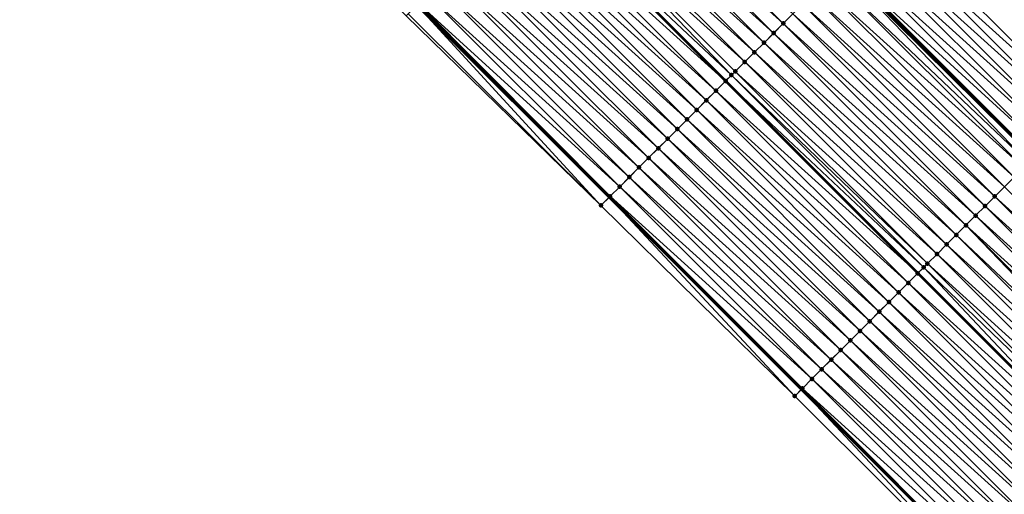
# Model space of a CAD drawing. Header units: feet. Extents: x 2017424 to 2024169, y 808042 to 818730.
# Tile 202 of 256: x 2020077 to 2020149, y 816274 to 816309. Entities that reach past the tile are written whole.
import ezdxf

# ---------------------------------------------------------------- set-up
doc = ezdxf.new("R2010")
doc.units = ezdxf.units.FT
doc.header["$MEASUREMENT"] = 0
for name, color, linetype, lineweight in [('EP_Travel Lane', 172, 'Continuous', 53), ('NB-Road Shots', 141, 'Continuous', 100), ('NB-Road X-Section', 40, 'Continuous', 13), ('STRIPING', 60, 'Continuous', 53)]:
    doc.layers.add(name, color=color, linetype=linetype, lineweight=lineweight)
doc.layers.add('I-77-MM15-17_NB-Surface-BORDER', color=7, linetype='Continuous')
doc.layers.add('I-77-MM15-17_NB-Surface-TIN', color=7, linetype='Continuous')

msp = doc.modelspace()

# ---------------------------------------------------------------- linework, layer by layer
at = {"layer": 'EP_Travel Lane'}
for points in [[(2020024.175, 816426.136, 252.643), (2020038.291, 816411.969, 252.54), (2020052.407, 816397.801, 252.423), (2020066.523, 816383.634, 252.298), (2020080.639, 816369.466, 252.167), (2020094.755, 816355.298, 252.049), (2020108.872, 816341.131, 251.924), (2020122.982, 816326.988, 251.813), (2020137.117, 816312.839, 251.702), (2020151.252, 816298.69, 251.573), (2020165.387, 816284.542, 251.453), (2020179.522, 816270.393, 251.347), (2020193.657, 816256.244, 251.235), (2020207.792, 816242.095, 251.135), (2020221.927, 816227.946, 251.032), (2020236.062, 816213.797, 250.924), (2020250.197, 816199.649, 250.818), (2020264.332, 816185.499, 250.713), (2020278.466, 816171.35, 250.582), (2020292.601, 816157.201, 250.445), (2020306.735, 816143.052, 250.304), (2020320.87, 816128.903, 250.164)], [(2019992.84, 816423.172, 253.267), (2020006.964, 816409.012, 253.157), (2020021.087, 816394.852, 253.039), (2020035.211, 816380.692, 252.934), (2020049.335, 816366.532, 252.822), (2020063.459, 816352.372, 252.709), (2020077.583, 816338.212, 252.576), (2020091.707, 816324.052, 252.451), (2020105.857, 816309.876, 252.323), (2020119.992, 816295.727, 252.195), (2020134.127, 816281.579, 252.076), (2020148.262, 816267.43, 251.959), (2020162.397, 816253.281, 251.85), (2020176.532, 816239.132, 251.748), (2020190.667, 816224.983, 251.635), (2020204.802, 816210.835, 251.527), (2020218.937, 816196.686, 251.42), (2020233.072, 816182.537, 251.307), (2020247.207, 816168.388, 251.194), (2020261.342, 816154.239, 251.074), (2020275.476, 816140.09, 250.963), (2020289.611, 816125.941, 250.826), (2020303.745, 816111.792, 250.681), (2020317.88, 816097.643, 250.549)]]:
    msp.add_polyline3d(points, dxfattribs=at)
at = {"layer": 'I-77-MM15-17_NB-Surface-BORDER', "color": 3, "linetype": 'Continuous', "lineweight": -3}
for points in [[(2020027.01, 816428.959, 252.341), (2020041.823, 816415.485, 252.17), (2020056.636, 816402.011, 251.993), (2020070.74, 816387.832, 251.84), (2020084.845, 816373.653, 251.699), (2020098.949, 816359.474, 251.595), (2020113.053, 816345.294, 251.478), (2020127.149, 816331.154, 251.398), (2020140.576, 816316.298, 251.342), (2020154.711, 816302.15, 251.202), (2020168.139, 816287.294, 251.164), (2020182.981, 816273.852, 250.982), (2020197.116, 816259.703, 250.867), (2020211.959, 816246.261, 250.702), (2020226.094, 816232.113, 250.587), (2020240.936, 816218.671, 250.417), (2020254.364, 816203.815, 250.366), (2020268.499, 816189.666, 250.27), (2020282.633, 816175.517, 250.152), (2020296.061, 816160.661, 250.081), (2020310.195, 816146.511, 249.961), (2020324.33, 816132.362, 249.822)], [(2020317.249, 816097.012, 250.539), (2020303.159, 816111.206, 250.681), (2020288.971, 816125.302, 250.824), (2020274.729, 816139.344, 250.96), (2020260.333, 816153.232, 251.059), (2020246.105, 816167.287, 251.18), (2020232.436, 816181.902, 251.295), (2020217.594, 816195.344, 251.399), (2020203.612, 816209.645, 251.51), (2020189.614, 816223.931, 251.614), (2020175.794, 816238.395, 251.737), (2020161.667, 816252.551, 251.849), (2020147.796, 816266.964, 251.954), (2020133.638, 816281.09, 252.071), (2020119.391, 816295.127, 252.186), (2020105.062, 816309.082, 252.314), (2020090.893, 816323.243, 252.428), (2020076.975, 816337.607, 252.558), (2020062.871, 816351.787, 252.694), (2020048.766, 816365.966, 252.808), (2020034.478, 816379.962, 252.911), (2020020.643, 816394.409, 253.034), (2020006.645, 816408.695, 253.154), (2019992.554, 816422.888, 253.269)]]:
    msp.add_polyline3d(points, dxfattribs=at)
at = {"layer": 'I-77-MM15-17_NB-Surface-TIN', "color": 128, "linetype": 'Continuous', "lineweight": -3}
for points in [[(2020132.796, 816308.522, 251.844), (2020118.661, 816322.671, 251.958), (2020117.954, 816321.964, 251.975)], [(2020132.796, 816308.522, 251.844), (2020133.504, 816309.229, 251.826), (2020118.661, 816322.671, 251.958)], [(2020132.089, 816307.815, 251.864), (2020117.954, 816321.964, 251.975), (2020117.247, 816321.257, 251.991)], [(2020132.089, 816307.815, 251.864), (2020132.796, 816308.522, 251.844), (2020117.954, 816321.964, 251.975)], [(2020131.382, 816307.108, 251.882), (2020117.247, 816321.257, 251.991), (2020116.539, 816320.55, 252.01)], [(2020131.382, 816307.108, 251.882), (2020132.089, 816307.815, 251.864), (2020117.247, 816321.257, 251.991)], [(2020130.674, 816306.402, 251.9), (2020116.539, 816320.55, 252.01), (2020115.832, 816319.843, 252.033)], [(2020130.674, 816306.402, 251.9), (2020131.382, 816307.108, 251.882), (2020116.539, 816320.55, 252.01)], [(2020129.967, 816305.695, 251.925), (2020115.832, 816319.843, 252.033), (2020115.125, 816319.137, 252.052)], [(2020129.967, 816305.695, 251.925), (2020130.674, 816306.402, 251.9), (2020115.832, 816319.843, 252.033)], [(2020128.989, 816304.718, 251.95), (2020115.125, 816319.137, 252.052), (2020114.425, 816318.438, 252.063)], [(2020128.989, 816304.718, 251.95), (2020129.26, 816304.988, 251.945), (2020115.125, 816319.137, 252.052)], [(2020129.26, 816304.988, 251.945), (2020129.967, 816305.695, 251.925), (2020115.125, 816319.137, 252.052)], [(2020128.552, 816304.281, 251.953), (2020114.417, 816318.43, 252.063), (2020113.71, 816317.723, 252.087)], [(2020114.417, 816318.43, 252.063), (2020128.56, 816304.289, 251.952), (2020114.425, 816318.438, 252.063)], [(2020128.552, 816304.281, 251.953), (2020128.56, 816304.289, 251.952), (2020114.417, 816318.43, 252.063)], [(2020128.989, 816304.718, 251.95), (2020114.425, 816318.438, 252.063), (2020128.56, 816304.289, 251.952)], [(2020127.845, 816303.574, 251.973), (2020113.71, 816317.723, 252.087), (2020113.002, 816317.016, 252.112)], [(2020127.845, 816303.574, 251.973), (2020128.552, 816304.281, 251.953), (2020113.71, 816317.723, 252.087)], [(2020127.137, 816302.867, 251.996), (2020113.002, 816317.016, 252.112), (2020112.295, 816316.309, 252.135)], [(2020127.137, 816302.867, 251.996), (2020127.845, 816303.574, 251.973), (2020113.002, 816317.016, 252.112)], [(2020126.43, 816302.16, 252.017), (2020112.295, 816316.309, 252.135), (2020111.588, 816315.602, 252.16)], [(2020126.43, 816302.16, 252.017), (2020127.137, 816302.867, 251.996), (2020112.295, 816316.309, 252.135)], [(2020154.711, 816302.15, 251.202), (2020140.576, 816316.298, 251.342), (2020139.869, 816315.591, 251.411)], [(2020125.723, 816301.454, 252.042), (2020111.588, 816315.602, 252.16), (2020110.88, 816314.896, 252.184)], [(2020125.723, 816301.454, 252.042), (2020126.43, 816302.16, 252.017), (2020111.588, 816315.602, 252.16)], [(2020154.004, 816301.443, 251.268), (2020139.869, 816315.591, 251.411), (2020139.162, 816314.884, 251.481)], [(2020154.004, 816301.443, 251.268), (2020154.711, 816302.15, 251.202), (2020139.869, 816315.591, 251.411)], [(2020125.015, 816300.747, 252.064), (2020110.88, 816314.896, 252.184), (2020110.173, 816314.189, 252.209)], [(2020125.015, 816300.747, 252.064), (2020125.723, 816301.454, 252.042), (2020110.88, 816314.896, 252.184)], [(2020153.297, 816300.736, 251.346), (2020139.162, 816314.884, 251.481), (2020138.455, 816314.177, 251.56)], [(2020153.297, 816300.736, 251.346), (2020154.004, 816301.443, 251.268), (2020139.162, 816314.884, 251.481)], [(2020124.308, 816300.04, 252.084), (2020110.173, 816314.189, 252.209), (2020109.466, 816313.482, 252.227)], [(2020124.308, 816300.04, 252.084), (2020125.015, 816300.747, 252.064), (2020110.173, 816314.189, 252.209)], [(2020152.59, 816300.029, 251.43), (2020138.455, 816314.177, 251.56), (2020137.748, 816313.47, 251.646)], [(2020152.59, 816300.029, 251.43), (2020153.297, 816300.736, 251.346), (2020138.455, 816314.177, 251.56)], [(2020123.601, 816299.333, 252.104), (2020109.466, 816313.482, 252.227), (2020108.758, 816312.775, 252.241)], [(2020123.601, 816299.333, 252.104), (2020124.308, 816300.04, 252.084), (2020109.466, 816313.482, 252.227)], [(2020137.041, 816312.763, 251.709), (2020151.252, 816298.69, 251.573), (2020137.117, 816312.839, 251.702)], [(2020151.883, 816299.321, 251.512), (2020137.748, 816313.47, 251.646), (2020137.117, 816312.839, 251.702)], [(2020151.883, 816299.321, 251.512), (2020137.117, 816312.839, 251.702), (2020151.252, 816298.69, 251.573)], [(2020151.883, 816299.321, 251.512), (2020152.59, 816300.029, 251.43), (2020137.748, 816313.47, 251.646)], [(2020122.893, 816298.626, 252.119), (2020108.758, 816312.775, 252.241), (2020108.051, 816312.068, 252.257)], [(2020122.893, 816298.626, 252.119), (2020123.601, 816299.333, 252.104), (2020108.758, 816312.775, 252.241)], [(2020150.821, 816298.26, 251.6), (2020136.966, 816312.689, 251.712), (2020136.333, 816312.056, 251.731)], [(2020151.176, 816298.614, 251.58), (2020137.041, 816312.763, 251.709), (2020136.966, 816312.689, 251.712)], [(2020150.821, 816298.26, 251.6), (2020151.176, 816298.614, 251.58), (2020136.966, 816312.689, 251.712)], [(2020151.176, 816298.614, 251.58), (2020151.252, 816298.69, 251.573), (2020137.041, 816312.763, 251.709)], [(2020122.186, 816297.919, 252.132), (2020108.051, 816312.068, 252.257), (2020107.343, 816311.361, 252.273)], [(2020122.186, 816297.919, 252.132), (2020122.893, 816298.626, 252.119), (2020108.051, 816312.068, 252.257)], [(2020150.468, 816297.908, 251.612), (2020136.333, 816312.056, 251.731), (2020135.626, 816311.349, 251.752)], [(2020150.468, 816297.908, 251.612), (2020150.821, 816298.26, 251.6), (2020136.333, 816312.056, 251.731)], [(2020121.478, 816297.213, 252.149), (2020107.343, 816311.361, 252.273), (2020106.636, 816310.655, 252.294)], [(2020121.478, 816297.213, 252.149), (2020122.186, 816297.919, 252.132), (2020107.343, 816311.361, 252.273)], [(2020149.761, 816297.201, 251.634), (2020135.626, 816311.349, 251.752), (2020134.919, 816310.643, 251.775)], [(2020149.761, 816297.201, 251.634), (2020150.468, 816297.908, 251.612), (2020135.626, 816311.349, 251.752)], [(2020105.929, 816309.948, 252.324), (2020105.857, 816309.876, 252.323), (2020119.992, 816295.727, 252.195)], [(2020120.067, 816295.802, 252.196), (2020105.951, 816309.97, 252.324), (2020105.929, 816309.948, 252.324)], [(2020120.064, 816295.799, 252.196), (2020105.929, 816309.948, 252.324), (2020119.992, 816295.727, 252.195)], [(2020120.064, 816295.799, 252.196), (2020120.067, 816295.802, 252.196), (2020105.929, 816309.948, 252.324)], [(2020120.067, 816295.802, 252.196), (2020105.976, 816309.995, 252.324), (2020105.951, 816309.97, 252.324)], [(2020120.771, 816296.506, 252.172), (2020106.636, 816310.655, 252.294), (2020105.976, 816309.995, 252.324)], [(2020120.067, 816295.802, 252.196), (2020120.771, 816296.506, 252.172), (2020105.976, 816309.995, 252.324)], [(2020120.771, 816296.506, 252.172), (2020121.478, 816297.213, 252.149), (2020106.636, 816310.655, 252.294)], [(2020149.054, 816296.494, 251.657), (2020134.919, 816310.643, 251.775), (2020134.211, 816309.936, 251.802)], [(2020149.054, 816296.494, 251.657), (2020149.761, 816297.201, 251.634), (2020134.919, 816310.643, 251.775)], [(2020119.391, 816295.127, 252.186), (2020105.221, 816309.241, 252.315), (2020105.062, 816309.082, 252.314)], [(2020119.391, 816295.127, 252.186), (2020105.857, 816309.876, 252.323), (2020105.221, 816309.241, 252.315)], [(2020119.391, 816295.127, 252.186), (2020119.992, 816295.727, 252.195), (2020105.857, 816309.876, 252.323)], [(2020147.639, 816295.08, 251.707), (2020133.504, 816309.229, 251.826), (2020132.796, 816308.522, 251.844)], [(2020148.346, 816295.787, 251.682), (2020134.211, 816309.936, 251.802), (2020133.504, 816309.229, 251.826)], [(2020147.639, 816295.08, 251.707), (2020148.346, 816295.787, 251.682), (2020133.504, 816309.229, 251.826)], [(2020148.346, 816295.787, 251.682), (2020149.054, 816296.494, 251.657), (2020134.211, 816309.936, 251.802)], [(2020146.931, 816294.373, 251.729), (2020132.796, 816308.522, 251.844), (2020132.089, 816307.815, 251.864)], [(2020146.931, 816294.373, 251.729), (2020147.639, 816295.08, 251.707), (2020132.796, 816308.522, 251.844)], [(2020146.224, 816293.666, 251.749), (2020132.089, 816307.815, 251.864), (2020131.382, 816307.108, 251.882)], [(2020146.224, 816293.666, 251.749), (2020146.931, 816294.373, 251.729), (2020132.089, 816307.815, 251.864)], [(2020145.517, 816292.96, 251.766), (2020131.382, 816307.108, 251.882), (2020130.674, 816306.402, 251.9)], [(2020145.517, 816292.96, 251.766), (2020146.224, 816293.666, 251.749), (2020131.382, 816307.108, 251.882)], [(2020144.809, 816292.253, 251.784), (2020130.674, 816306.402, 251.9), (2020129.967, 816305.695, 251.925)], [(2020144.809, 816292.253, 251.784), (2020145.517, 816292.96, 251.766), (2020130.674, 816306.402, 251.9)], [(2020144.102, 816291.546, 251.807), (2020129.967, 816305.695, 251.925), (2020129.26, 816304.988, 251.945)], [(2020144.102, 816291.546, 251.807), (2020144.809, 816292.253, 251.784), (2020129.967, 816305.695, 251.925)], [(2020143.395, 816290.839, 251.828), (2020129.26, 816304.988, 251.945), (2020128.989, 816304.718, 251.95)], [(2020143.395, 816290.839, 251.828), (2020144.102, 816291.546, 251.807), (2020129.26, 816304.988, 251.945)], [(2020142.687, 816290.132, 251.836), (2020128.552, 816304.281, 251.953), (2020127.845, 816303.574, 251.973)], [(2020128.552, 816304.281, 251.953), (2020142.695, 816290.14, 251.835), (2020128.56, 816304.289, 251.952)], [(2020142.687, 816290.132, 251.836), (2020142.695, 816290.14, 251.835), (2020128.552, 816304.281, 251.953)], [(2020143.123, 816290.568, 251.832), (2020128.989, 816304.718, 251.95), (2020128.56, 816304.289, 251.952)], [(2020143.123, 816290.568, 251.832), (2020128.56, 816304.289, 251.952), (2020142.695, 816290.14, 251.835)], [(2020143.123, 816290.568, 251.832), (2020143.395, 816290.839, 251.828), (2020128.989, 816304.718, 251.95)], [(2020141.98, 816289.425, 251.854), (2020127.845, 816303.574, 251.973), (2020127.137, 816302.867, 251.996)], [(2020141.98, 816289.425, 251.854), (2020142.687, 816290.132, 251.836), (2020127.845, 816303.574, 251.973)], [(2020141.272, 816288.719, 251.878), (2020127.137, 816302.867, 251.996), (2020126.43, 816302.16, 252.017)], [(2020141.272, 816288.719, 251.878), (2020141.98, 816289.425, 251.854), (2020127.137, 816302.867, 251.996)], [(2020140.565, 816288.012, 251.9), (2020126.43, 816302.16, 252.017), (2020125.723, 816301.454, 252.042)], [(2020140.565, 816288.012, 251.9), (2020141.272, 816288.719, 251.878), (2020126.43, 816302.16, 252.017)], [(2020139.858, 816287.305, 251.924), (2020125.723, 816301.454, 252.042), (2020125.015, 816300.747, 252.064)], [(2020139.858, 816287.305, 251.924), (2020140.565, 816288.012, 251.9), (2020125.723, 816301.454, 252.042)], [(2020139.15, 816286.598, 251.949), (2020125.015, 816300.747, 252.064), (2020124.308, 816300.04, 252.084)], [(2020139.15, 816286.598, 251.949), (2020139.858, 816287.305, 251.924), (2020125.015, 816300.747, 252.064)], [(2020138.443, 816285.891, 251.972), (2020124.308, 816300.04, 252.084), (2020123.601, 816299.333, 252.104)], [(2020138.443, 816285.891, 251.972), (2020139.15, 816286.598, 251.949), (2020124.308, 816300.04, 252.084)], [(2020137.736, 816285.184, 251.99), (2020123.601, 816299.333, 252.104), (2020122.893, 816298.626, 252.119)], [(2020137.736, 816285.184, 251.99), (2020138.443, 816285.891, 251.972), (2020123.601, 816299.333, 252.104)], [(2020137.028, 816284.477, 252.002), (2020122.893, 816298.626, 252.119), (2020122.186, 816297.919, 252.132)], [(2020137.028, 816284.477, 252.002), (2020137.736, 816285.184, 251.99), (2020122.893, 816298.626, 252.119)], [(2020136.321, 816283.771, 252.016), (2020122.186, 816297.919, 252.132), (2020121.478, 816297.213, 252.149)], [(2020136.321, 816283.771, 252.016), (2020137.028, 816284.477, 252.002), (2020122.186, 816297.919, 252.132)], [(2020135.613, 816283.064, 252.032), (2020121.478, 816297.213, 252.149), (2020120.771, 816296.506, 252.172)], [(2020135.613, 816283.064, 252.032), (2020136.321, 816283.771, 252.016), (2020121.478, 816297.213, 252.149)], [(2020134.906, 816282.357, 252.056), (2020120.771, 816296.506, 252.172), (2020120.067, 816295.802, 252.196)], [(2020134.906, 816282.357, 252.056), (2020135.613, 816283.064, 252.032), (2020120.771, 816296.506, 252.172)], [(2020163.189, 816282.345, 251.537), (2020149.054, 816296.494, 251.657), (2020148.346, 816295.787, 251.682)], [(2020133.638, 816281.09, 252.071), (2020119.992, 816295.727, 252.195), (2020119.391, 816295.127, 252.186)], [(2020134.162, 816281.614, 252.076), (2020120.064, 816295.799, 252.196), (2020119.992, 816295.727, 252.195)], [(2020134.162, 816281.614, 252.076), (2020119.992, 816295.727, 252.195), (2020134.127, 816281.579, 252.076)], [(2020133.638, 816281.09, 252.071), (2020134.127, 816281.579, 252.076), (2020119.992, 816295.727, 252.195)], [(2020134.199, 816281.65, 252.076), (2020120.067, 816295.802, 252.196), (2020120.064, 816295.799, 252.196)], [(2020134.162, 816281.614, 252.076), (2020134.199, 816281.65, 252.076), (2020120.064, 816295.799, 252.196)], [(2020134.199, 816281.65, 252.076), (2020134.906, 816282.357, 252.056), (2020120.067, 816295.802, 252.196)], [(2020162.481, 816281.638, 251.564), (2020148.346, 816295.787, 251.682), (2020147.639, 816295.08, 251.707)], [(2020162.481, 816281.638, 251.564), (2020163.189, 816282.345, 251.537), (2020148.346, 816295.787, 251.682)], [(2020161.774, 816280.931, 251.59), (2020147.639, 816295.08, 251.707), (2020146.931, 816294.373, 251.729)], [(2020161.774, 816280.931, 251.59), (2020162.481, 816281.638, 251.564), (2020147.639, 816295.08, 251.707)], [(2020161.066, 816280.224, 251.612), (2020146.931, 816294.373, 251.729), (2020146.224, 816293.666, 251.749)], [(2020161.066, 816280.224, 251.612), (2020161.774, 816280.931, 251.59), (2020146.931, 816294.373, 251.729)], [(2020160.073, 816279.232, 251.639), (2020146.224, 816293.666, 251.749), (2020145.517, 816292.96, 251.766)], [(2020160.073, 816279.232, 251.639), (2020160.359, 816279.518, 251.633), (2020146.224, 816293.666, 251.749)], [(2020160.359, 816279.518, 251.633), (2020161.066, 816280.224, 251.612), (2020146.224, 816293.666, 251.749)], [(2020159.652, 816278.811, 251.648), (2020145.517, 816292.96, 251.766), (2020144.809, 816292.253, 251.784)], [(2020159.652, 816278.811, 251.648), (2020160.073, 816279.232, 251.639), (2020145.517, 816292.96, 251.766)], [(2020158.944, 816278.104, 251.666), (2020144.809, 816292.253, 251.784), (2020144.102, 816291.546, 251.807)], [(2020158.944, 816278.104, 251.666), (2020159.652, 816278.811, 251.648), (2020144.809, 816292.253, 251.784)], [(2020158.237, 816277.397, 251.692), (2020144.102, 816291.546, 251.807), (2020143.395, 816290.839, 251.828)], [(2020158.237, 816277.397, 251.692), (2020158.944, 816278.104, 251.666), (2020144.102, 816291.546, 251.807)], [(2020143.123, 816290.568, 251.832), (2020142.695, 816290.14, 251.835), (2020156.83, 816275.992, 251.726)], [(2020157.53, 816276.69, 251.715), (2020143.395, 816290.839, 251.828), (2020143.123, 816290.568, 251.832)], [(2020157.53, 816276.69, 251.715), (2020143.123, 816290.568, 251.832), (2020156.83, 816275.992, 251.726)], [(2020157.53, 816276.69, 251.715), (2020158.237, 816277.397, 251.692), (2020143.395, 816290.839, 251.828)], [(2020156.822, 816275.983, 251.726), (2020142.687, 816290.132, 251.836), (2020141.98, 816289.425, 251.854)], [(2020142.687, 816290.132, 251.836), (2020156.83, 816275.992, 251.726), (2020142.695, 816290.14, 251.835)], [(2020156.822, 816275.983, 251.726), (2020156.83, 816275.992, 251.726), (2020142.687, 816290.132, 251.836)], [(2020156.115, 816275.277, 251.744), (2020141.98, 816289.425, 251.854), (2020141.272, 816288.719, 251.878)], [(2020156.115, 816275.277, 251.744), (2020156.822, 816275.983, 251.726), (2020141.98, 816289.425, 251.854)], [(2020155.407, 816274.57, 251.767), (2020141.272, 816288.719, 251.878), (2020140.565, 816288.012, 251.9)], [(2020155.407, 816274.57, 251.767), (2020156.115, 816275.277, 251.744), (2020141.272, 816288.719, 251.878)], [(2020154.7, 816273.863, 251.789), (2020140.565, 816288.012, 251.9), (2020139.858, 816287.305, 251.924)], [(2020154.7, 816273.863, 251.789), (2020155.407, 816274.57, 251.767), (2020140.565, 816288.012, 251.9)], [(2020153.993, 816273.156, 251.812), (2020139.858, 816287.305, 251.924), (2020139.15, 816286.598, 251.949)], [(2020153.993, 816273.156, 251.812), (2020154.7, 816273.863, 251.789), (2020139.858, 816287.305, 251.924)], [(2020153.285, 816272.449, 251.834), (2020139.15, 816286.598, 251.949), (2020138.443, 816285.891, 251.972)], [(2020153.285, 816272.449, 251.834), (2020153.993, 816273.156, 251.812), (2020139.15, 816286.598, 251.949)], [(2020152.578, 816271.742, 251.855), (2020138.443, 816285.891, 251.972), (2020137.736, 816285.184, 251.99)], [(2020152.578, 816271.742, 251.855), (2020153.285, 816272.449, 251.834), (2020138.443, 816285.891, 251.972)], [(2020151.871, 816271.036, 251.873), (2020137.736, 816285.184, 251.99), (2020137.028, 816284.477, 252.002)], [(2020151.871, 816271.036, 251.873), (2020152.578, 816271.742, 251.855), (2020137.736, 816285.184, 251.99)], [(2020151.163, 816270.329, 251.888), (2020137.028, 816284.477, 252.002), (2020136.321, 816283.771, 252.016)], [(2020151.163, 816270.329, 251.888), (2020151.871, 816271.036, 251.873), (2020137.028, 816284.477, 252.002)], [(2020150.456, 816269.622, 251.903), (2020136.321, 816283.771, 252.016), (2020135.613, 816283.064, 252.032)], [(2020150.456, 816269.622, 251.903), (2020151.163, 816270.329, 251.888), (2020136.321, 816283.771, 252.016)], [(2020149.748, 816268.915, 251.92), (2020135.613, 816283.064, 252.032), (2020134.906, 816282.357, 252.056)], [(2020149.748, 816268.915, 251.92), (2020150.456, 816269.622, 251.903), (2020135.613, 816283.064, 252.032)], [(2020149.041, 816268.208, 251.941), (2020134.906, 816282.357, 252.056), (2020134.199, 816281.65, 252.076)], [(2020149.041, 816268.208, 251.941), (2020149.748, 816268.915, 251.92), (2020134.906, 816282.357, 252.056)], [(2020147.796, 816266.964, 251.954), (2020134.127, 816281.579, 252.076), (2020133.638, 816281.09, 252.071)], [(2020134.162, 816281.614, 252.076), (2020134.127, 816281.579, 252.076), (2020148.262, 816267.43, 251.959)], [(2020147.796, 816266.964, 251.954), (2020148.262, 816267.43, 251.959), (2020134.127, 816281.579, 252.076)], [(2020148.33, 816267.497, 251.959), (2020134.199, 816281.65, 252.076), (2020134.162, 816281.614, 252.076)], [(2020148.33, 816267.497, 251.959), (2020134.162, 816281.614, 252.076), (2020148.262, 816267.43, 251.959)], [(2020148.33, 816267.497, 251.959), (2020148.334, 816267.501, 251.959), (2020134.199, 816281.65, 252.076)], [(2020148.334, 816267.501, 251.959), (2020149.041, 816268.208, 251.941), (2020134.199, 816281.65, 252.076)]]:
    msp.add_3dface(points, dxfattribs=at)
at = {"layer": 'NB-Road Shots', "lineweight": 100}
for p in [(2020132.796, 816308.522, 251.844), (2020132.089, 816307.815, 251.864), (2020131.382, 816307.108, 251.882), (2020130.674, 816306.402, 251.9), (2020129.967, 816305.695, 251.925), (2020129.26, 816304.988, 251.945), (2020128.552, 816304.281, 251.953), (2020128.989, 816304.718, 251.95), (2020127.845, 816303.574, 251.973), (2020127.137, 816302.867, 251.996), (2020126.43, 816302.16, 252.017), (2020125.723, 816301.454, 252.042), (2020125.015, 816300.747, 252.064), (2020124.308, 816300.04, 252.084), (2020123.601, 816299.333, 252.104), (2020122.893, 816298.626, 252.119), (2020122.186, 816297.919, 252.132), (2020121.478, 816297.213, 252.149), (2020120.771, 816296.506, 252.172), (2020120.064, 816295.799, 252.196), (2020120.067, 816295.802, 252.196), (2020148.346, 816295.787, 251.682), (2020119.391, 816295.127, 252.186), (2020147.639, 816295.08, 251.707), (2020146.931, 816294.373, 251.729), (2020146.224, 816293.666, 251.749), (2020145.517, 816292.96, 251.766), (2020144.809, 816292.253, 251.784), (2020144.102, 816291.546, 251.807), (2020143.123, 816290.568, 251.832), (2020143.395, 816290.839, 251.828), (2020142.687, 816290.132, 251.836), (2020141.98, 816289.425, 251.854), (2020141.272, 816288.719, 251.878), (2020140.565, 816288.012, 251.9), (2020139.858, 816287.305, 251.924), (2020139.15, 816286.598, 251.949), (2020138.443, 816285.891, 251.972), (2020137.736, 816285.184, 251.99), (2020137.028, 816284.477, 252.002), (2020136.321, 816283.771, 252.016), (2020135.613, 816283.064, 252.032), (2020134.906, 816282.357, 252.056), (2020133.638, 816281.09, 252.071), (2020134.162, 816281.614, 252.076), (2020134.199, 816281.65, 252.076)]:
    msp.add_point(p, dxfattribs=at)
at = {"layer": 'NB-Road X-Section', "extrusion": (-0.706751, 0.70744, 0.005554), "flags": 128}
for points, elevation in [([(-2006092.375, 4973.358), (-2006091.375, 4973.426), (-2006090.375, 4973.496), (-2006089.375, 4973.575), (-2006088.375, 4973.661), (-2006087.375, 4973.724), (-2006087.27, 4973.727), (-2006086.375, 4973.746), (-2006085.375, 4973.767), (-2006084.375, 4973.79), (-2006083.375, 4973.817), (-2006082.375, 4973.841), (-2006081.375, 4973.86), (-2006080.375, 4973.879), (-2006079.375, 4973.897), (-2006078.375, 4973.915), (-2006077.375, 4973.941), (-2006076.375, 4973.96), (-2006075.992, 4973.965), (-2006075.375, 4973.968), (-2006074.375, 4973.988), (-2006073.375, 4974.011), (-2006072.375, 4974.032), (-2006071.375, 4974.057), (-2006070.375, 4974.08), (-2006069.375, 4974.1), (-2006068.375, 4974.119), (-2006067.375, 4974.134), (-2006066.375, 4974.147), (-2006065.375, 4974.164), (-2006064.375, 4974.187), (-2006063.379, 4974.211), (-2006063.375, 4974.211), (-2006062.424, 4974.202)], -850240.531), ([(-2006092.378, 4973.329), (-2006091.378, 4973.394), (-2006090.378, 4973.472), (-2006089.378, 4973.557), (-2006088.378, 4973.639), (-2006087.378, 4973.707), (-2006086.877, 4973.727), (-2006086.378, 4973.739), (-2006085.378, 4973.761), (-2006084.378, 4973.783), (-2006083.378, 4973.808), (-2006082.378, 4973.833), (-2006081.378, 4973.856), (-2006080.378, 4973.876), (-2006079.378, 4973.892), (-2006078.378, 4973.911), (-2006077.378, 4973.933), (-2006076.378, 4973.954), (-2006075.994, 4973.959), (-2006075.378, 4973.962), (-2006074.378, 4973.981), (-2006073.378, 4974.004), (-2006072.378, 4974.027), (-2006071.378, 4974.051), (-2006070.378, 4974.075), (-2006069.378, 4974.098), (-2006068.378, 4974.116), (-2006067.378, 4974.128), (-2006066.378, 4974.143), (-2006065.378, 4974.159), (-2006064.378, 4974.182), (-2006063.378, 4974.203), (-2006063.326, 4974.203), (-2006062.585, 4974.197)], -850260.524), ([(-2006091.378, 4973.401), (-2006090.378, 4973.475), (-2006089.378, 4973.556), (-2006088.378, 4973.634), (-2006087.378, 4973.697), (-2006086.649, 4973.725), (-2006086.378, 4973.732), (-2006085.378, 4973.752), (-2006084.378, 4973.774), (-2006083.378, 4973.8), (-2006082.378, 4973.826), (-2006081.378, 4973.849), (-2006080.378, 4973.869), (-2006079.974, 4973.876), (-2006079.378, 4973.885), (-2006078.378, 4973.903), (-2006077.378, 4973.929), (-2006076.378, 4973.951), (-2006075.378, 4973.963), (-2006074.378, 4973.981), (-2006073.378, 4974.004), (-2006072.378, 4974.025), (-2006071.378, 4974.048), (-2006070.378, 4974.07), (-2006069.378, 4974.092), (-2006068.378, 4974.109), (-2006067.378, 4974.125), (-2006066.378, 4974.14), (-2006065.378, 4974.157), (-2006064.378, 4974.178), (-2006063.378, 4974.196), (-2006063.372, 4974.196), (-2006062.617, 4974.191)], -850280.524)]:
    msp.add_lwpolyline(points, dxfattribs=dict(at, elevation=elevation))
at = {"layer": 'STRIPING'}
msp.add_polyline3d([(2020001.573, 816431.86, 253.036), (2020015.677, 816417.681, 252.915), (2020029.781, 816403.502, 252.814), (2020043.886, 816389.322, 252.702), (2020057.99, 816375.143, 252.579), (2020072.094, 816360.964, 252.451), (2020086.199, 816346.784, 252.316), (2020100.303, 816332.605, 252.189), (2020114.425, 816318.438, 252.063), (2020128.56, 816304.289, 251.952), (2020142.695, 816290.14, 251.835), (2020156.83, 816275.992, 251.726), (2020170.965, 816261.843, 251.61), (2020185.1, 816247.694, 251.5), (2020199.235, 816233.545, 251.381), (2020213.37, 816219.396, 251.277), (2020227.505, 816205.247, 251.173), (2020241.64, 816191.099, 251.071), (2020255.775, 816176.95, 250.959), (2020269.91, 816162.8, 250.84), (2020284.045, 816148.651, 250.705), (2020298.179, 816134.502, 250.559), (2020312.313, 816120.353, 250.415)], dxfattribs=at)

doc.saveas('drawing.dxf')
